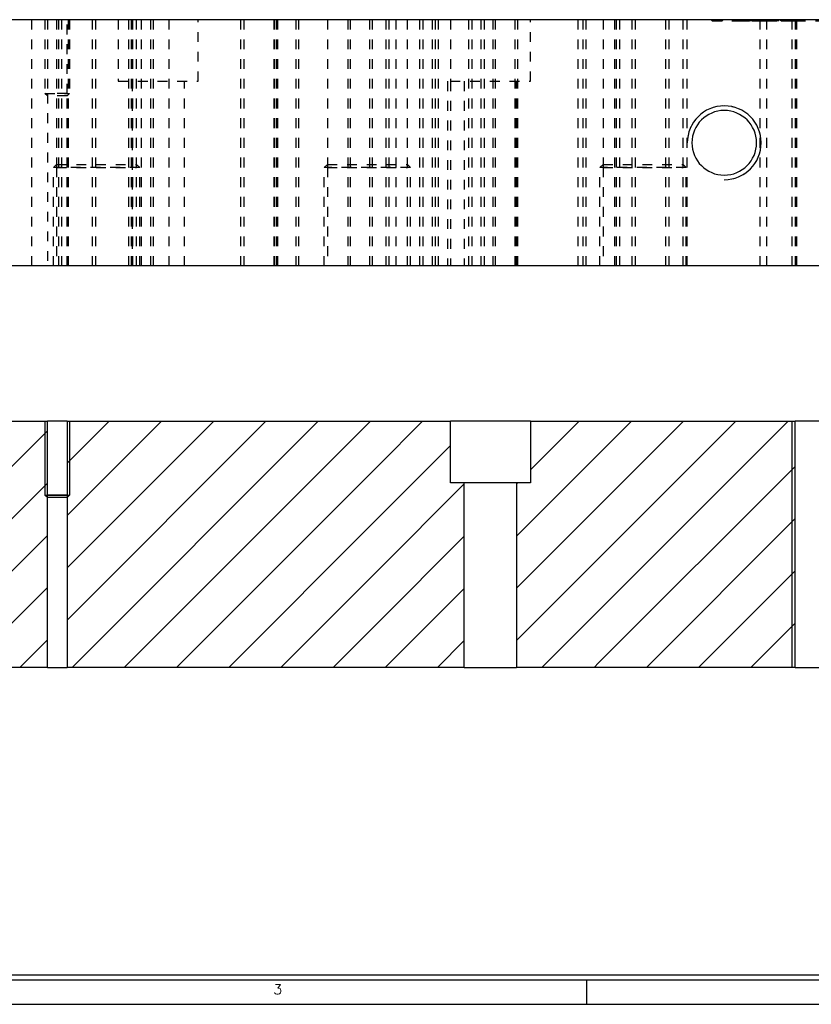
# Model space of a CAD drawing. Header units: inches. Extents: x 3 to 351, y 4 to 271.
# Tile 20 of 256: x 155 to 163, y 5 to 15. Entities that reach past the tile are written whole.
import ezdxf
from ezdxf.enums import TextEntityAlignment as Align

# ---------------------------------------------------------------- set-up
doc = ezdxf.new("R2010")
doc.units = ezdxf.units.IN
doc.header["$LTSCALE"] = 0.5
doc.header["$MEASUREMENT"] = 0
doc.linetypes.add('HIDDEN', pattern=[0.225, 0.15, -0.075])
doc.layers.add('MFB', color=7, linetype='Continuous')
doc.layers.add('PLOTVIEW1', color=7, linetype='Continuous')
doc.styles.add('VERO5-RomanD', font='romand__.ttf')

msp = doc.modelspace()

# ---------------------------------------------------------------- linework, layer by layer
at = {"layer": 'MFB', "color": 254, "linetype": 'Continuous'}
for p, q in [((169.0503, 14.6445), (139.0503, 14.6445)), ((169.0503, 12.1445), (139.0503, 12.1445)), ((154.7503, 10.5683), (155.2748, 10.5683)), ((155.2748, 9.8183), (155.2748, 10.5683)), ((155.4758, 10.5683), (155.2748, 10.5683)), ((157.495, 10.5683), (155.4758, 8.5492)), ((156.9646, 10.5683), (155.4758, 9.0795)), ((156.4343, 10.5683), (155.4758, 9.6099)), ((155.904, 10.5683), (155.4758, 10.1402)), ((155.4758, 10.5683), (155.4758, 9.8183)), ((155.4758, 10.5683), (158.6332, 10.5683)), ((158.0253, 10.5683), (155.5253, 8.0683)), ((158.5556, 10.5683), (156.0556, 8.0683)), ((159.086, 10.5683), (158.6332, 10.1156)), ((158.6332, 10.5683), (159.3691, 10.5683)), ((160.1816, 10.5683), (159.3691, 10.5683)), ((159.3691, 9.9433), (159.3691, 10.5683)), ((160.6769, 10.5683), (160.1816, 10.073)), ((160.1816, 10.5683), (160.1816, 9.9433)), ((160.1816, 10.5683), (160.8735, 10.5683)), ((162.7983, 10.5683), (160.8735, 8.6436)), ((162.2679, 10.5683), (160.8735, 9.174)), ((161.7376, 10.5683), (160.8735, 9.7043)), ((161.2073, 10.5683), (160.8735, 10.2346)), ((160.8735, 10.5683), (162.8691, 10.5683)), ((162.8691, 8.0683), (162.8691, 10.5683)), ((163.1816, 10.5683), (162.8691, 10.5683)), ((155.2748, 10.4695), (153.4758, 8.6705)), ((159.3691, 10.3211), (158.6332, 9.5852)), ((160.8735, 10.2346), (160.041, 9.402)), ((158.6332, 10.1156), (156.586, 8.0683)), ((162.8691, 10.1088), (160.8735, 8.1133)), ((155.2748, 9.9392), (153.4758, 8.1402)), ((159.5097, 9.9314), (158.6332, 9.0549)), ((159.5097, 9.9433), (159.3691, 9.9433)), ((159.5097, 8.0683), (159.5097, 9.9433)), ((160.041, 9.9433), (159.5097, 9.9433)), ((160.0519, 9.9433), (160.041, 9.9323)), ((160.041, 9.9433), (160.041, 8.0683)), ((160.1816, 9.9433), (160.041, 9.9433)), ((155.2748, 8.0683), (155.2748, 9.8183)), ((155.4758, 9.8183), (155.4758, 8.0683)), ((160.8735, 9.7043), (160.041, 8.8717)), ((158.6332, 9.5852), (157.1163, 8.0683)), ((162.8691, 9.5785), (161.3589, 8.0683)), ((155.2748, 9.4089), (153.9343, 8.0683)), ((159.5097, 9.4011), (158.6332, 8.5246)), ((160.8735, 9.174), (160.041, 8.3414)), ((158.6332, 9.0549), (157.6466, 8.0683)), ((162.8691, 9.0482), (161.8893, 8.0683)), ((155.2748, 8.8785), (154.4646, 8.0683)), ((159.5097, 8.8708), (158.7073, 8.0683)), ((160.8735, 8.6436), (160.2983, 8.0683)), ((158.6332, 8.5246), (158.1769, 8.0683)), ((162.8691, 8.5178), (162.4196, 8.0683)), ((155.2748, 8.3482), (154.995, 8.0683)), ((159.5097, 8.3404), (159.2376, 8.0683)), ((160.8735, 8.1133), (160.8286, 8.0683)), ((155.2748, 8.0683), (153.4758, 8.0683)), ((155.2748, 8.0683), (155.4758, 8.0683)), ((158.6332, 8.0683), (155.4758, 8.0683)), ((159.5097, 8.0683), (158.6332, 8.0683)), ((159.5097, 8.0683), (160.041, 8.0683)), ((160.8735, 8.0683), (160.041, 8.0683)), ((162.8691, 8.0683), (160.8735, 8.0683)), ((162.8691, 8.0683), (163.1816, 8.0683))]:
    msp.add_line(p, q, dxfattribs=at)
at = {"layer": 'MFB', "color": 254, "linetype": 'HIDDEN'}
for p, q in [((155.1128, 14.6445), (155.1128, 12.1445)), ((155.2503, 14.6445), (155.2503, 13.8945)), ((155.2748, 14.6445), (155.2748, 13.8945)), ((155.3691, 14.6445), (155.3691, 13.1445)), ((155.3878, 14.6445), (155.3878, 12.1445)), ((155.4191, 14.6445), (155.4191, 12.1445)), ((155.4758, 13.8945), (155.4758, 14.6445)), ((155.4878, 12.1445), (155.4878, 14.6445)), ((155.5003, 14.6445), (155.5003, 13.8945)), ((155.7316, 12.1445), (155.7316, 14.6445)), ((155.7628, 14.6445), (155.7628, 12.1445)), ((155.9941, 14.6445), (155.9941, 14.0195)), ((156.1003, 14.6445), (156.1003, 12.1445)), ((156.1248, 14.6445), (156.1248, 12.1445)), ((156.1378, 14.6445), (156.1378, 12.1445)), ((156.1816, 13.1445), (156.1816, 14.6445)), ((156.2316, 12.1445), (156.2316, 14.6445)), ((156.3258, 12.1445), (156.3258, 14.6445)), ((156.3503, 14.6445), (156.3503, 12.1445)), ((156.5128, 12.1445), (156.5128, 14.6445)), ((156.8066, 14.0195), (156.8066, 14.6445)), ((157.2378, 14.6445), (157.2378, 12.1445)), ((157.2691, 14.6445), (157.2691, 12.1445)), ((157.5753, 14.6445), (157.5753, 12.1445)), ((157.5816, 12.1445), (157.5816, 14.6445)), ((157.5998, 14.6445), (157.5998, 12.1445)), ((157.6128, 14.6445), (157.6128, 12.1445)), ((157.8008, 12.1445), (157.8008, 14.6445)), ((157.8253, 14.6445), (157.8253, 12.1445)), ((158.1191, 14.6445), (158.1191, 13.1445)), ((158.3253, 14.6445), (158.3253, 12.1445)), ((158.3498, 14.6445), (158.3498, 12.1445)), ((158.5508, 12.1445), (158.5508, 14.6445)), ((158.5753, 14.6445), (158.5753, 12.1445)), ((158.7128, 14.6445), (158.7128, 12.1445)), ((158.7441, 14.6445), (158.7441, 12.1445)), ((158.8128, 14.6445), (158.8128, 12.1445)), ((158.9316, 13.1445), (158.9316, 14.6445)), ((159.0566, 12.1445), (159.0566, 14.6445)), ((159.0878, 14.6445), (159.0878, 12.1445)), ((159.1878, 12.1445), (159.1878, 14.6445)), ((159.2128, 14.6445), (159.2128, 12.1445)), ((159.2441, 14.6445), (159.2441, 12.1445)), ((159.3691, 14.6445), (159.3691, 14.0195)), ((159.5566, 12.1445), (159.5566, 14.6445)), ((159.5878, 14.6445), (159.5878, 12.1445)), ((159.6816, 12.1445), (159.6816, 14.6445)), ((159.7128, 14.6445), (159.7128, 12.1445)), ((159.8003, 14.6445), (159.8003, 12.1445)), ((159.8248, 14.6445), (159.8248, 12.1445)), ((160.0258, 12.1445), (160.0258, 14.6445)), ((160.0503, 14.6445), (160.0503, 12.1445)), ((160.1816, 14.0195), (160.1816, 14.6445)), ((160.6628, 14.6445), (160.6628, 12.1445)), ((160.7128, 14.6445), (160.7128, 12.1445)), ((160.7441, 14.6445), (160.7441, 12.1445)), ((160.9191, 14.6445), (160.9191, 13.1445)), ((161.0378, 12.1445), (161.0378, 14.6445)), ((161.0566, 12.1445), (161.0566, 14.6445)), ((161.0878, 14.6445), (161.0878, 12.1445)), ((161.2128, 14.6445), (161.2128, 12.1445)), ((161.2441, 14.6445), (161.2441, 12.1445)), ((161.5566, 12.1445), (161.5566, 14.6445)), ((161.5878, 14.6445), (161.5878, 12.1445)), ((161.7316, 13.1445), (161.7316, 14.6445)), ((161.7691, 14.6445), (161.7691, 12.1445)), ((162.0286, 14.6315), (162.0179, 14.6445)), ((162.0286, 14.6315), (162.0393, 14.6445)), ((162.0286, 14.6315), (162.2951, 14.6315)), ((162.131, 14.6315), (162.1262, 14.6445)), ((162.131, 14.6315), (162.1358, 14.6445)), ((162.2554, 14.6315), (162.2529, 14.6445)), ((162.2606, 14.6315), (162.2549, 14.6445)), ((162.2554, 14.6315), (162.258, 14.6445)), ((162.2606, 14.6315), (162.2663, 14.6445)), ((162.2951, 14.6315), (162.2925, 14.6445)), ((162.2951, 14.6315), (162.2977, 14.6445)), ((162.2951, 14.6315), (162.3084, 14.6315)), ((162.3084, 14.6315), (162.3029, 14.6445)), ((162.303, 14.6445), (162.3112, 14.6335)), ((162.3084, 14.6315), (162.3139, 14.6445)), ((162.3084, 14.6315), (162.4327, 14.6315)), ((162.315, 14.6445), (162.3112, 14.6335)), ((162.3112, 14.6335), (162.3272, 14.6335)), ((162.331, 14.6445), (162.3272, 14.6335)), ((162.3353, 14.6445), (162.3272, 14.6335)), ((162.3698, 14.6335), (162.3272, 14.6335)), ((162.3394, 14.6445), (162.3432, 14.6335)), ((162.3432, 14.6335), (162.347, 14.6445)), ((162.3625, 14.6335), (162.3543, 14.6445)), ((162.3625, 14.6335), (162.3706, 14.6445)), ((162.3698, 14.6335), (162.3695, 14.6445)), ((162.3701, 14.6445), (162.3698, 14.6335)), ((162.3898, 14.6335), (162.3698, 14.6335)), ((162.3858, 14.6335), (162.3812, 14.6445)), ((162.392, 14.6315), (162.3813, 14.6445)), ((162.3898, 14.6335), (162.3847, 14.6445)), ((162.3905, 14.6445), (162.3858, 14.6335)), ((162.3951, 14.6335), (162.3883, 14.6445)), ((162.3949, 14.6445), (162.3898, 14.6335)), ((162.3951, 14.6335), (162.3898, 14.6335)), ((162.3945, 14.6335), (162.3907, 14.6445)), ((162.392, 14.6315), (162.4027, 14.6445)), ((162.3945, 14.6335), (162.3983, 14.6445)), ((162.402, 14.6445), (162.3951, 14.6335)), ((162.4197, 14.6335), (162.3951, 14.6335)), ((162.4197, 14.6335), (162.4159, 14.6445)), ((162.4197, 14.6335), (162.4235, 14.6445)), ((162.4518, 14.6335), (162.4197, 14.6335)), ((162.4327, 14.6315), (162.432, 14.6445)), ((162.4327, 14.6315), (162.4334, 14.6445)), ((162.4327, 14.6315), (162.5351, 14.6315)), ((162.4343, 14.6445), (162.4424, 14.6335)), ((162.4377, 14.6445), (162.4458, 14.6335)), ((162.442, 14.6445), (162.4458, 14.6335)), ((162.4462, 14.6445), (162.4424, 14.6335)), ((162.4437, 14.6445), (162.4518, 14.6335)), ((162.4518, 14.6335), (162.4599, 14.6445)), ((162.4745, 14.6335), (162.4518, 14.6335)), ((162.462, 14.6445), (162.4704, 14.6335)), ((162.4663, 14.6445), (162.4745, 14.6335)), ((162.473, 14.6315), (162.4682, 14.6445)), ((162.4701, 14.6445), (162.4761, 14.6315)), ((162.4735, 14.6445), (162.4704, 14.6335)), ((162.4767, 14.6315), (162.471, 14.6445)), ((162.4771, 14.6315), (162.4716, 14.6445)), ((162.473, 14.6315), (162.4779, 14.6445)), ((162.4745, 14.6335), (162.4783, 14.6445)), ((162.4745, 14.6335), (162.5031, 14.6335)), ((162.4798, 14.6335), (162.4751, 14.6445)), ((162.4822, 14.6445), (162.4761, 14.6315)), ((162.4767, 14.6315), (162.4824, 14.6445)), ((162.4771, 14.6315), (162.4825, 14.6445)), ((162.4798, 14.6335), (162.4844, 14.6445)), ((162.4834, 14.6445), (162.4918, 14.6335)), ((162.4918, 14.6335), (162.5002, 14.6445)), ((162.4983, 14.6315), (162.4957, 14.6445)), ((162.4983, 14.6315), (162.5009, 14.6445)), ((162.5031, 14.6335), (162.5069, 14.6445)), ((162.5112, 14.6445), (162.5031, 14.6335)), ((162.5031, 14.6335), (162.5077, 14.6335)), ((162.5119, 14.6315), (162.5062, 14.6445)), ((162.5125, 14.6315), (162.5065, 14.6445)), ((162.5077, 14.6335), (162.5074, 14.6445)), ((162.5077, 14.6335), (162.508, 14.6445)), ((162.5077, 14.6335), (162.5277, 14.6335)), ((162.5115, 14.6445), (162.5118, 14.6335)), ((162.5118, 14.6335), (162.5121, 14.6445)), ((162.5119, 14.6315), (162.5176, 14.6445)), ((162.5125, 14.6315), (162.5186, 14.6445)), ((162.5128, 14.6445), (162.5128, 12.1445)), ((162.5277, 14.6335), (162.5193, 14.6445)), ((162.5277, 14.6335), (162.536, 14.6445)), ((162.5277, 14.6335), (162.5397, 14.6335)), ((162.5351, 14.6315), (162.5285, 14.6445)), ((162.5351, 14.6315), (162.5416, 14.6445)), ((162.5397, 14.6335), (162.5351, 14.6445)), ((162.5351, 14.6315), (162.728, 14.6315)), ((162.5444, 14.6445), (162.5397, 14.6335)), ((162.5397, 14.6335), (162.5491, 14.6335)), ((162.5491, 14.6335), (162.546, 14.6445)), ((162.5575, 14.6445), (162.5491, 14.6335)), ((162.5582, 14.6445), (162.5664, 14.6335)), ((162.5617, 14.6445), (162.5698, 14.6335)), ((162.566, 14.6445), (162.5698, 14.6335)), ((162.5702, 14.6445), (162.5664, 14.6335)), ((162.5984, 14.6335), (162.5664, 14.6335)), ((162.5816, 12.1445), (162.5816, 14.6445)), ((162.586, 14.6445), (162.5944, 14.6335)), ((162.5903, 14.6445), (162.5984, 14.6335)), ((162.5975, 14.6445), (162.5944, 14.6335)), ((162.5984, 14.6335), (162.6022, 14.6445)), ((162.5984, 14.6335), (162.6271, 14.6335)), ((162.6037, 14.6335), (162.5991, 14.6445)), ((162.6037, 14.6335), (162.6084, 14.6445)), ((162.6074, 14.6445), (162.6158, 14.6335)), ((162.6158, 14.6335), (162.6241, 14.6445)), ((162.6271, 14.6335), (162.6309, 14.6445)), ((162.6352, 14.6445), (162.6271, 14.6335)), ((162.6271, 14.6335), (162.6316, 14.6335)), ((162.6316, 14.6335), (162.6313, 14.6445)), ((162.6316, 14.6335), (162.6319, 14.6445)), ((162.6316, 14.6335), (162.6517, 14.6335)), ((162.6355, 14.6445), (162.6358, 14.6335)), ((162.6358, 14.6335), (162.6361, 14.6445)), ((162.6517, 14.6335), (162.6433, 14.6445)), ((162.655, 14.6335), (162.6469, 14.6445)), ((162.6512, 14.6445), (162.655, 14.6335)), ((162.6517, 14.6335), (162.66, 14.6445)), ((162.6517, 14.6335), (162.6637, 14.6335)), ((162.6637, 14.6335), (162.6591, 14.6445)), ((162.6683, 14.6445), (162.6637, 14.6335)), ((162.6637, 14.6335), (162.673, 14.6335)), ((162.669, 14.6335), (162.6652, 14.6445)), ((162.669, 14.6335), (162.6771, 14.6445)), ((162.673, 14.6335), (162.67, 14.6445)), ((162.6815, 14.6445), (162.673, 14.6335)), ((162.673, 14.6335), (162.6829, 14.6335)), ((162.6817, 14.6335), (162.6732, 14.6445)), ((162.6817, 14.6335), (162.6789, 14.6445)), ((162.6829, 14.6335), (162.6867, 14.6445)), ((162.6829, 14.6335), (162.6911, 14.6445)), ((162.7011, 14.6335), (162.6829, 14.6335)), ((162.6896, 14.6445), (162.7011, 14.6335)), ((162.7007, 14.6445), (162.7011, 14.6335)), ((162.7011, 14.6335), (162.7092, 14.6445)), ((162.728, 14.6315), (162.7224, 14.6445)), ((162.728, 14.6315), (162.7337, 14.6445)), ((162.728, 14.6315), (162.7465, 14.6315)), ((162.7486, 14.6315), (162.7349, 14.6445)), ((162.7465, 14.6315), (162.741, 14.6445)), ((162.7486, 14.6315), (162.7457, 14.6445)), ((162.7465, 14.6315), (162.752, 14.6445)), ((162.7465, 14.6315), (162.7961, 14.6315)), ((162.7593, 14.6445), (162.7486, 14.6315)), ((162.7961, 14.6315), (162.7954, 14.6445)), ((162.7961, 14.6315), (162.7968, 14.6445)), ((162.7961, 14.6315), (162.8771, 14.6315)), ((162.8378, 14.6445), (162.8378, 12.1445)), ((162.8691, 14.6445), (162.8691, 12.1445)), ((162.8771, 14.6315), (162.8705, 14.6445)), ((162.8771, 14.6315), (162.8836, 14.6445)), ((162.8771, 14.6315), (163.3471, 14.6315)), ((162.8878, 12.1445), (162.8878, 14.6445)), ((155.9941, 14.0195), (156.8066, 14.0195)), ((156.1347, 14.0195), (156.1347, 12.1445)), ((156.666, 12.1445), (156.666, 14.0195)), ((159.3378, 14.0195), (159.3378, 12.1445)), ((159.3691, 14.0195), (160.1816, 14.0195)), ((159.3691, 14.0195), (159.3691, 12.1445)), ((159.5097, 14.0195), (159.5097, 12.1445)), ((160.041, 12.1445), (160.041, 14.0195)), ((155.2503, 13.8945), (155.5003, 13.8945)), ((155.2748, 13.87), (155.2503, 13.8945)), ((155.4758, 13.8945), (155.2748, 13.8945)), ((155.2748, 13.8945), (155.2748, 12.1445)), ((155.4758, 13.87), (155.2748, 13.87)), ((155.4758, 12.1445), (155.4758, 13.8945)), ((155.4758, 13.87), (155.5003, 13.8945)), ((155.3691, 13.1758), (155.3378, 13.1445)), ((155.3378, 12.1445), (155.3378, 13.1445)), ((156.2128, 13.1445), (155.3378, 13.1445)), ((155.3691, 13.1758), (156.1816, 13.1758)), ((155.3691, 13.1445), (156.1816, 13.1445)), ((155.3691, 13.1445), (155.3691, 12.1445)), ((156.1816, 13.1758), (156.2128, 13.1445)), ((156.1816, 12.1445), (156.1816, 13.1445)), ((156.2128, 12.1445), (156.2128, 13.1445)), ((158.1191, 13.1758), (158.0878, 13.1445)), ((158.0878, 12.1445), (158.0878, 13.1445)), ((158.9628, 13.1445), (158.0878, 13.1445)), ((158.1191, 13.1758), (158.9316, 13.1758)), ((158.1191, 13.1445), (158.9316, 13.1445)), ((158.1191, 13.1445), (158.1191, 12.1445)), ((158.9316, 13.1758), (158.9628, 13.1445)), ((158.9316, 12.1445), (158.9316, 13.1445)), ((158.9628, 12.1445), (158.9628, 13.1445)), ((160.9191, 13.1758), (160.8878, 13.1445)), ((160.8878, 12.1445), (160.8878, 13.1445)), ((161.7628, 13.1445), (160.8878, 13.1445)), ((160.9191, 13.1758), (161.7316, 13.1758)), ((160.9191, 13.1445), (161.7316, 13.1445)), ((160.9191, 13.1445), (160.9191, 12.1445)), ((161.7316, 13.1758), (161.7628, 13.1445)), ((161.7316, 12.1445), (161.7316, 13.1445)), ((161.7628, 12.1445), (161.7628, 13.1445))]:
    msp.add_line(p, q, dxfattribs=at)
at = {"layer": 'MFB', "color": 2, "linetype": 'Continuous'}
for p, q in [((155.2503, 10.5683), (155.2503, 9.8183)), ((155.5003, 10.5683), (155.5003, 9.8183)), ((162.8378, 10.5683), (162.8378, 8.0683)), ((155.2503, 9.8183), (155.5003, 9.8183)), ((155.2748, 9.7938), (155.2503, 9.8183)), ((155.4758, 9.7938), (155.5003, 9.8183)), ((155.4758, 9.7938), (155.2748, 9.7938))]:
    msp.add_line(p, q, dxfattribs=at)
at = {"layer": 'MFB', "color": 96, "linetype": 'Continuous'}
msp.add_line((155.4758, 9.8183), (155.2748, 9.8183), dxfattribs=at)
at = {"layer": 'MFB', "color": 254, "linetype": 'Continuous', "extrusion": (0, 0, -1)}
msp.add_circle((-162.1503, 13.3945), 0.3281, dxfattribs=at)
at = {"layer": 'MFB', "color": 2, "linetype": 'Continuous'}
msp.add_arc((162.1503, 13.3945), 0.375, 270, 180, dxfattribs=at)
at = {"layer": 'MFB', "color": 254, "linetype": 'HIDDEN'}
msp.add_arc((162.1503, 13.3945), 0.375, 270, 180, dxfattribs=at)
at = {"layer": 'PLOTVIEW1', "color": 97, "linetype": 'Continuous'}
for p, q in [((125.7517, 4.9475), (171.7517, 4.9475)), ((125.7517, 4.8975), (171.7517, 4.8975)), ((160.7517, 4.8975), (160.7517, 4.6475)), ((125.7517, 4.6475), (171.7517, 4.6475))]:
    msp.add_line(p, q, dxfattribs=at)

# ---------------------------------------------------------------- texts
at = {"layer": 'PLOTVIEW1', "color": 56, "linetype": 'Continuous', "style": 'VERO5-RomanD', "width": 1.000527}
msp.add_text('3', height=0.1, dxfattribs=at).set_placement((157.5677, 4.7496), (157.6617, 4.7496), align=Align.FIT)

doc.saveas('drawing.dxf')
